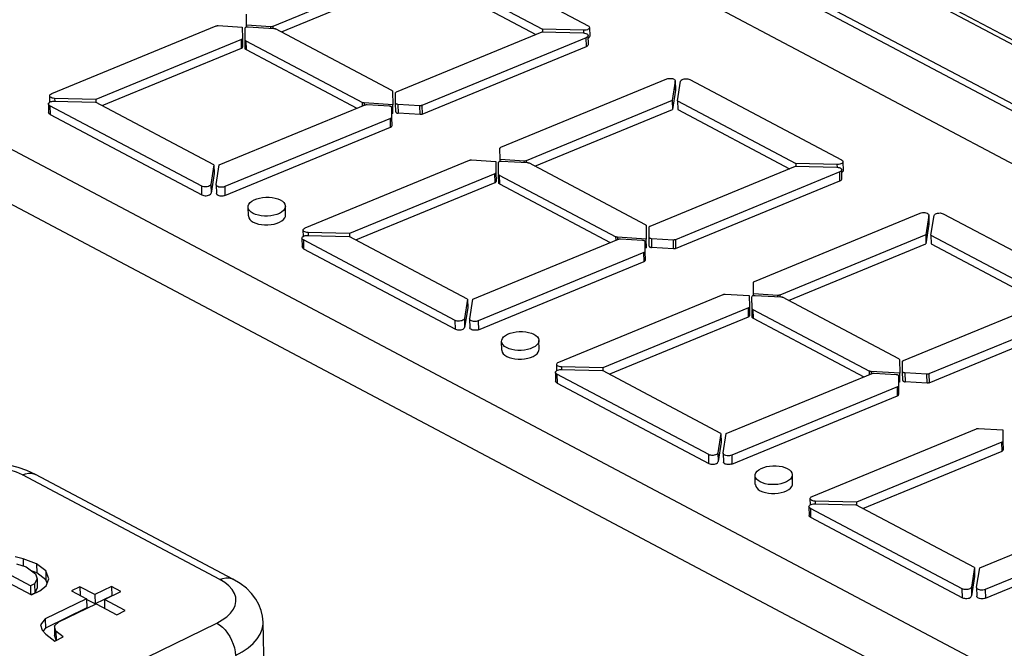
# Model space of a CAD drawing. Header units: millimetres. Extents: x -844 to -217, y -125 to 557.
# Tile 164 of 178: x -347 to -329, y 509 to 521. Entities that reach past the tile are written whole.
import ezdxf

# ---------------------------------------------------------------- set-up
doc = ezdxf.new("R2010")
doc.units = ezdxf.units.MM
doc.header["$LTSCALE"] = 23.1
doc.layers.add('R912005577_AM_0', color=7, linetype='CONTINUOUS')

msp = doc.modelspace()

# ---------------------------------------------------------------- linework, layer by layer
at = {"layer": 'R912005577_AM_0', "color": 7}
for p, q in [((-313.036, 512.247), (-338.557, 525.758)), ((-313.034, 512.161), (-338.555, 525.671)), ((-314.133, 511.625), (-339.654, 525.135)), ((-314.13, 511.495), (-339.651, 525.006)), ((-314.938, 510.928), (-340.323, 524.366)), ((-339.506, 522.309), (-336.653, 520.798)), ((-339.837, 521.911), (-342.578, 520.783)), ((-339.737, 521.909), (-337.511, 520.731)), ((-342.417, 520.682), (-339.833, 521.746)), ((-339.733, 521.744), (-337.634, 520.632)), ((-343.071, 520.805), (-343.073, 521.016)), ((-346.732, 519.522), (-343.644, 520.794)), ((-343.607, 520.799), (-343.151, 520.772)), ((-343.151, 520.772), (-343.149, 520.56)), ((-343.099, 520.531), (-343.1, 520.751)), ((-343.071, 520.777), (-343.071, 520.805)), ((-342.615, 520.777), (-343.071, 520.805)), ((-343.071, 520.775), (-343.058, 520.777)), ((-343.058, 520.777), (-343.043, 520.777)), ((-343.043, 520.777), (-342.557, 520.748)), ((-342.615, 520.751), (-342.616, 520.777)), ((-342.608, 520.777), (-342.615, 520.777)), ((-342.578, 520.783), (-342.577, 520.747)), ((-342.537, 520.744), (-342.532, 520.742)), ((-342.532, 520.742), (-342.528, 520.741)), ((-340.34, 519.582), (-342.528, 520.741)), ((-337.511, 520.731), (-337.51, 520.68)), ((-336.736, 520.712), (-337.511, 520.731)), ((-336.733, 520.661), (-336.734, 520.712)), ((-336.626, 520.765), (-336.623, 520.599)), ((-343.168, 520.54), (-345.902, 519.414)), ((-343.165, 520.374), (-343.168, 520.54)), ((-343.149, 520.56), (-343.145, 520.395)), ((-343.095, 520.365), (-343.099, 520.514)), ((-343.086, 520.514), (-343.082, 520.348)), ((-343.086, 520.514), (-340.893, 519.353)), ((-340.253, 519.554), (-337.519, 520.68)), ((-336.689, 520.571), (-339.777, 519.3)), ((-337.519, 520.68), (-336.742, 520.661)), ((-336.685, 520.406), (-336.689, 520.571)), ((-336.647, 520.447), (-336.65, 520.613)), ((-345.783, 519.296), (-343.165, 520.374)), ((-343.082, 520.348), (-341, 519.246)), ((-339.773, 519.135), (-336.685, 520.406)), ((-350.274, 519.949), (-324.753, 506.439)), ((-338.29, 518.515), (-335.176, 519.797)), ((-334.742, 519.787), (-331.889, 518.276)), ((-335.015, 519.756), (-335.073, 519.39)), ((-335.011, 519.59), (-335.069, 519.224)), ((-335.015, 519.76), (-335.015, 519.756)), ((-335.011, 519.59), (-335.015, 519.756)), ((-335.014, 519.76), (-335.011, 519.595)), ((-335.011, 519.595), (-335.011, 519.59)), ((-334.973, 519.387), (-334.915, 519.753)), ((-351.375, 519.499), (-325.854, 505.989)), ((-346.768, 519.364), (-346.77, 519.481)), ((-346.678, 519.433), (-346.677, 519.382)), ((-345.902, 519.414), (-346.678, 519.433)), ((-345.902, 519.414), (-345.901, 519.363)), ((-340.327, 519.565), (-340.325, 519.313)), ((-340.271, 519.344), (-340.272, 519.534)), ((-346.794, 519.329), (-346.791, 519.163)), ((-346.768, 519.295), (-346.764, 519.13)), ((-343.915, 517.785), (-346.768, 519.295)), ((-346.685, 519.382), (-345.91, 519.363)), ((-343.684, 518.185), (-345.91, 519.363)), ((-343.584, 518.182), (-340.843, 519.311)), ((-340.891, 519.291), (-340.893, 519.353)), ((-340.889, 519.351), (-340.893, 519.353)), ((-340.884, 519.35), (-340.889, 519.351)), ((-340.864, 519.346), (-340.863, 519.303)), ((-340.325, 519.313), (-340.864, 519.346)), ((-340.826, 519.316), (-340.819, 519.316)), ((-340.819, 519.316), (-340.813, 519.317)), ((-340.813, 519.317), (-340.806, 519.317)), ((-340.806, 519.317), (-340.392, 519.292)), ((-340.351, 519.274), (-340.349, 519.267)), ((-340.349, 519.267), (-340.348, 519.077)), ((-340.321, 519.148), (-340.325, 519.313)), ((-340.267, 519.178), (-340.271, 519.344)), ((-340.228, 519.319), (-340.224, 519.154)), ((-339.814, 519.294), (-340.228, 519.319)), ((-339.811, 519.129), (-339.815, 519.294)), ((-339.777, 519.3), (-339.773, 519.135)), ((-335.073, 519.39), (-337.814, 518.261)), ((-337.653, 518.16), (-335.069, 519.224)), ((-335.073, 519.39), (-335.069, 519.224)), ((-334.973, 519.387), (-334.969, 519.222)), ((-334.973, 519.387), (-332.747, 518.209)), ((-334.969, 519.222), (-332.87, 518.11)), ((-346.764, 519.13), (-343.911, 517.62)), ((-340.367, 519.057), (-343.481, 517.775)), ((-340.364, 518.891), (-340.367, 519.057)), ((-340.348, 519.077), (-340.344, 518.912)), ((-340.321, 519.148), (-340.347, 519.149)), ((-339.811, 519.129), (-340.224, 519.154)), ((-343.477, 517.609), (-340.364, 518.891)), ((-338.307, 518.283), (-338.309, 518.495)), ((-343.684, 518.185), (-343.742, 517.818)), ((-343.684, 518.185), (-343.68, 518.019)), ((-343.642, 517.816), (-343.584, 518.182)), ((-341.968, 517), (-338.88, 518.272)), ((-338.843, 518.278), (-338.387, 518.25)), ((-338.387, 518.25), (-338.385, 518.038)), ((-338.335, 518.009), (-338.336, 518.229)), ((-338.308, 518.253), (-338.294, 518.255)), ((-338.307, 518.255), (-338.307, 518.283)), ((-337.851, 518.255), (-338.307, 518.283)), ((-338.294, 518.255), (-338.28, 518.255)), ((-338.28, 518.255), (-337.793, 518.226)), ((-337.851, 518.229), (-337.852, 518.255)), ((-337.844, 518.255), (-337.851, 518.255)), ((-337.814, 518.261), (-337.813, 518.226)), ((-337.773, 518.222), (-337.768, 518.221)), ((-337.768, 518.221), (-337.764, 518.219)), ((-335.576, 517.06), (-337.764, 518.219)), ((-335.489, 517.032), (-332.755, 518.158)), ((-332.755, 518.158), (-331.979, 518.139)), ((-332.747, 518.209), (-332.746, 518.158)), ((-331.972, 518.19), (-332.747, 518.209)), ((-331.969, 518.139), (-331.971, 518.19)), ((-331.863, 518.243), (-331.859, 518.077)), ((-343.68, 518.019), (-343.738, 517.653)), ((-338.404, 518.018), (-341.138, 516.892)), ((-338.401, 517.852), (-338.404, 518.018)), ((-338.385, 518.038), (-338.381, 517.873)), ((-338.331, 517.844), (-338.335, 517.992)), ((-338.322, 517.992), (-338.318, 517.827)), ((-338.322, 517.992), (-336.129, 516.831)), ((-331.925, 518.05), (-335.013, 516.778)), ((-331.921, 517.884), (-331.925, 518.05)), ((-331.883, 517.925), (-331.887, 518.091)), ((-343.911, 517.62), (-343.915, 517.785)), ((-343.742, 517.818), (-343.738, 517.653)), ((-343.643, 517.811), (-343.639, 517.646)), ((-343.642, 517.811), (-343.642, 517.816)), ((-343.481, 517.775), (-343.477, 517.609)), ((-341.019, 516.774), (-338.401, 517.852)), ((-338.318, 517.827), (-336.236, 516.724)), ((-335.009, 516.613), (-331.921, 517.884)), ((-343.038, 517.225), (-343.042, 517.391)), ((-342.339, 517.241), (-342.342, 517.407)), ((-333.526, 515.993), (-330.412, 517.275)), ((-330.251, 517.234), (-330.309, 516.868)), ((-330.251, 517.238), (-330.251, 517.234)), ((-330.251, 517.238), (-330.247, 517.073)), ((-330.247, 517.068), (-330.251, 517.234)), ((-330.209, 516.865), (-330.151, 517.231)), ((-329.978, 517.265), (-327.125, 515.754)), ((-335.563, 517.043), (-335.561, 516.791)), ((-335.507, 516.822), (-335.508, 517.012)), ((-330.247, 517.068), (-330.305, 516.702)), ((-330.247, 517.073), (-330.247, 517.068)), ((-342.004, 516.842), (-342.007, 516.959)), ((-341.921, 516.86), (-341.146, 516.841)), ((-341.915, 516.911), (-341.913, 516.86)), ((-341.138, 516.892), (-341.915, 516.911)), ((-338.92, 515.663), (-341.146, 516.841)), ((-341.138, 516.892), (-341.137, 516.841)), ((-336.128, 516.769), (-336.129, 516.831)), ((-336.125, 516.829), (-336.129, 516.831)), ((-336.121, 516.828), (-336.125, 516.829)), ((-336.1, 516.824), (-336.099, 516.781)), ((-335.561, 516.791), (-336.1, 516.824)), ((-335.503, 516.656), (-335.507, 516.822)), ((-330.309, 516.868), (-333.05, 515.739)), ((-330.309, 516.868), (-330.305, 516.702)), ((-330.209, 516.865), (-330.205, 516.7)), ((-330.209, 516.865), (-327.983, 515.687)), ((-342.031, 516.807), (-342.027, 516.642)), ((-342.004, 516.773), (-342, 516.608)), ((-339.151, 515.263), (-342.004, 516.773)), ((-338.82, 515.66), (-336.079, 516.789)), ((-336.062, 516.794), (-336.056, 516.795)), ((-336.056, 516.795), (-336.049, 516.795)), ((-336.049, 516.795), (-336.042, 516.795)), ((-336.042, 516.795), (-335.628, 516.77)), ((-335.587, 516.752), (-335.586, 516.746)), ((-335.586, 516.746), (-335.584, 516.555)), ((-335.557, 516.626), (-335.583, 516.628)), ((-335.557, 516.626), (-335.561, 516.791)), ((-335.464, 516.797), (-335.46, 516.632)), ((-335.05, 516.772), (-335.464, 516.797)), ((-335.047, 516.607), (-335.46, 516.632)), ((-335.047, 516.607), (-335.051, 516.772)), ((-335.013, 516.778), (-335.009, 516.613)), ((-332.889, 515.638), (-330.305, 516.702)), ((-330.205, 516.7), (-328.106, 515.589)), ((-342, 516.608), (-339.147, 515.098)), ((-335.604, 516.535), (-338.717, 515.253)), ((-335.6, 516.369), (-335.604, 516.535)), ((-335.584, 516.555), (-335.581, 516.39)), ((-338.714, 515.087), (-335.6, 516.369)), ((-333.544, 515.761), (-333.545, 515.973)), ((-337.204, 514.478), (-334.116, 515.75)), ((-334.079, 515.756), (-333.623, 515.728)), ((-333.623, 515.728), (-333.621, 515.516)), ((-333.571, 515.487), (-333.573, 515.707)), ((-333.543, 515.733), (-333.544, 515.761)), ((-333.087, 515.733), (-333.544, 515.761)), ((-333.544, 515.731), (-333.531, 515.733)), ((-333.531, 515.733), (-333.516, 515.733)), ((-333.516, 515.733), (-333.029, 515.704)), ((-333.088, 515.708), (-333.088, 515.733)), ((-333.08, 515.733), (-333.087, 515.733)), ((-333.05, 515.739), (-333.049, 515.704)), ((-338.92, 515.663), (-338.978, 515.297)), ((-338.92, 515.663), (-338.916, 515.497)), ((-338.878, 515.294), (-338.82, 515.66)), ((-333.621, 515.516), (-333.618, 515.351)), ((-333.009, 515.7), (-333.004, 515.699)), ((-333.004, 515.699), (-333, 515.697)), ((-330.812, 514.538), (-333, 515.697)), ((-330.725, 514.51), (-327.991, 515.636)), ((-327.161, 515.528), (-330.249, 514.256)), ((-338.916, 515.497), (-338.974, 515.131)), ((-333.641, 515.496), (-336.374, 514.37)), ((-336.255, 514.252), (-333.637, 515.33)), ((-333.637, 515.33), (-333.641, 515.496)), ((-333.567, 515.322), (-333.571, 515.47)), ((-333.558, 515.47), (-333.554, 515.305)), ((-333.558, 515.47), (-331.365, 514.309)), ((-330.245, 514.091), (-327.158, 515.362)), ((-339.147, 515.098), (-339.151, 515.263)), ((-338.978, 515.297), (-338.974, 515.131)), ((-338.879, 515.289), (-338.878, 515.294)), ((-338.879, 515.289), (-338.875, 515.124)), ((-338.717, 515.253), (-338.714, 515.087)), ((-333.554, 515.305), (-331.472, 514.203)), ((-338.274, 514.703), (-338.278, 514.869)), ((-337.575, 514.719), (-337.578, 514.885)), ((-337.24, 514.32), (-337.243, 514.437)), ((-330.799, 514.521), (-330.797, 514.269)), ((-330.743, 514.3), (-330.744, 514.49)), ((-337.267, 514.285), (-337.263, 514.12)), ((-337.24, 514.252), (-337.236, 514.086)), ((-334.387, 512.741), (-337.24, 514.252)), ((-337.157, 514.338), (-336.382, 514.319)), ((-337.151, 514.389), (-337.15, 514.338)), ((-336.374, 514.37), (-337.151, 514.389)), ((-334.156, 513.141), (-336.382, 514.319)), ((-336.374, 514.37), (-336.373, 514.32)), ((-334.057, 513.138), (-331.315, 514.267)), ((-331.364, 514.247), (-331.365, 514.309)), ((-331.361, 514.307), (-331.365, 514.309)), ((-331.357, 514.306), (-331.361, 514.307)), ((-331.336, 514.302), (-331.335, 514.259)), ((-330.797, 514.269), (-331.336, 514.302)), ((-331.298, 514.272), (-331.292, 514.273)), ((-331.292, 514.273), (-331.285, 514.273)), ((-331.285, 514.273), (-331.278, 514.273)), ((-331.278, 514.273), (-330.864, 514.248)), ((-330.823, 514.23), (-330.822, 514.224)), ((-330.822, 514.224), (-330.82, 514.033)), ((-330.793, 514.104), (-330.797, 514.269)), ((-330.739, 514.134), (-330.743, 514.3)), ((-330.7, 514.275), (-330.697, 514.11)), ((-330.286, 514.25), (-330.7, 514.275)), ((-330.283, 514.085), (-330.287, 514.25)), ((-330.249, 514.256), (-330.245, 514.091)), ((-337.236, 514.086), (-334.383, 512.576)), ((-330.793, 514.104), (-330.819, 514.106)), ((-330.283, 514.085), (-330.697, 514.11)), ((-330.84, 514.013), (-333.953, 512.731)), ((-330.836, 513.848), (-330.84, 514.013)), ((-330.82, 514.033), (-330.817, 513.868)), ((-333.95, 512.565), (-330.836, 513.848)), ((-334.156, 513.141), (-334.214, 512.775)), ((-334.156, 513.141), (-334.152, 512.975)), ((-334.114, 512.772), (-334.057, 513.138)), ((-332.44, 511.957), (-329.353, 513.228)), ((-329.316, 513.234), (-328.859, 513.206)), ((-328.859, 513.206), (-328.857, 512.994)), ((-334.152, 512.975), (-334.21, 512.609)), ((-328.877, 512.974), (-331.611, 511.848)), ((-328.873, 512.808), (-328.877, 512.974)), ((-328.857, 512.994), (-328.854, 512.829)), ((-334.383, 512.576), (-334.387, 512.741)), ((-334.214, 512.775), (-334.21, 512.609)), ((-334.115, 512.768), (-334.114, 512.772)), ((-334.115, 512.768), (-334.111, 512.602)), ((-331.492, 511.73), (-328.873, 512.808)), ((-333.953, 512.731), (-333.95, 512.565)), ((-347.041, 512.37), (-347.198, 512.443)), ((-343.329, 510.405), (-347.041, 512.37)), ((-343.573, 510.394), (-347.285, 512.359)), ((-333.511, 512.182), (-333.514, 512.347)), ((-332.926, 512.229), (-332.976, 512.209)), ((-332.811, 512.197), (-332.814, 512.363)), ((-332.476, 511.798), (-332.479, 511.915)), ((-332.393, 511.816), (-331.619, 511.797)), ((-332.387, 511.867), (-332.386, 511.816)), ((-331.611, 511.848), (-332.387, 511.867)), ((-331.611, 511.848), (-331.609, 511.798)), ((-332.503, 511.763), (-332.499, 511.598)), ((-332.476, 511.73), (-332.472, 511.564)), ((-329.623, 510.219), (-332.476, 511.73)), ((-329.392, 510.619), (-331.619, 511.797)), ((-329.293, 510.616), (-326.552, 511.745)), ((-332.472, 511.564), (-329.619, 510.054)), ((-326.076, 511.491), (-329.19, 510.209)), ((-329.186, 510.043), (-326.072, 511.326)), ((-347.272, 510.786), (-347.417, 510.823)), ((-347.272, 510.786), (-347.269, 510.653)), ((-347.02, 510.693), (-347.272, 510.786)), ((-348.069, 510.613), (-347.112, 510.107)), ((-347.133, 510.277), (-347.878, 510.671)), ((-347.392, 510.691), (-347.211, 510.635)), ((-347.211, 510.635), (-347.038, 510.504)), ((-347.016, 510.52), (-347.102, 510.552)), ((-347.02, 510.693), (-347.016, 510.52)), ((-346.846, 510.561), (-347.02, 510.693)), ((-346.843, 510.389), (-347.016, 510.52)), ((-346.846, 510.561), (-346.843, 510.389)), ((-346.786, 510.41), (-346.846, 510.561)), ((-329.392, 510.619), (-329.45, 510.253)), ((-329.392, 510.619), (-329.389, 510.453)), ((-329.351, 510.25), (-329.293, 510.616)), ((-347.009, 510.409), (-347.055, 510.315)), ((-347.038, 510.504), (-347.009, 510.409)), ((-347.009, 510.409), (-347.005, 510.237)), ((-346.818, 510.326), (-346.843, 510.389)), ((-346.836, 510.278), (-346.786, 510.41)), ((-329.389, 510.453), (-329.447, 510.087)), ((-347.055, 510.315), (-347.133, 510.277)), ((-347.133, 510.277), (-347.13, 510.116)), ((-347.112, 510.107), (-346.956, 510.183)), ((-347.055, 510.315), (-347.051, 510.142)), ((-347.005, 510.237), (-347.051, 510.142)), ((-346.956, 510.183), (-346.836, 510.278)), ((-346.205, 510.261), (-346.361, 510.185)), ((-346.361, 510.185), (-346.077, 510.035)), ((-346.205, 510.261), (-346.201, 510.101)), ((-345.921, 510.111), (-346.205, 510.261)), ((-345.61, 510.263), (-345.921, 510.111)), ((-345.744, 510.017), (-345.432, 510.169)), ((-345.61, 510.263), (-345.606, 510.091)), ((-345.432, 510.169), (-345.61, 510.263)), ((-329.619, 510.054), (-329.623, 510.219)), ((-329.45, 510.253), (-329.447, 510.087)), ((-329.351, 510.246), (-329.351, 510.25)), ((-329.351, 510.246), (-329.347, 510.08)), ((-329.19, 510.209), (-329.186, 510.043)), ((-347.051, 510.142), (-347.114, 510.112)), ((-346.077, 510.035), (-346.856, 509.654)), ((-346.077, 510.035), (-346.073, 509.863)), ((-345.917, 509.939), (-346.077, 510.023)), ((-345.921, 510.111), (-345.917, 509.939)), ((-345.606, 510.091), (-345.917, 509.939)), ((-345.744, 510.017), (-345.741, 509.857)), ((-345.354, 509.811), (-345.744, 510.017)), ((-345.6, 510.088), (-345.606, 510.091)), ((-346.073, 509.863), (-346.853, 509.482)), ((-346.601, 509.599), (-345.9, 509.941)), ((-345.9, 509.941), (-345.51, 509.735)), ((-345.51, 509.735), (-345.354, 509.811)), ((-346.856, 509.654), (-346.941, 509.541)), ((-346.856, 509.654), (-346.853, 509.482)), ((-346.683, 509.523), (-346.601, 509.599)), ((-346.941, 509.541), (-346.913, 509.446)), ((-346.913, 509.446), (-346.846, 509.371)), ((-346.853, 509.482), (-346.891, 509.43)), ((-346.683, 509.523), (-346.679, 509.35)), ((-346.654, 509.428), (-346.683, 509.523)), ((-346.654, 509.428), (-346.65, 509.256)), ((-346.516, 509.316), (-346.654, 509.428)), ((-345.629, 508.603), (-343.632, 509.578)), ((-342.716, 507.67), (-342.759, 509.594)), ((-346.846, 509.371), (-346.672, 509.239)), ((-346.65, 509.256), (-346.679, 509.35)), ((-346.672, 509.239), (-346.516, 509.316)), ((-346.646, 509.252), (-346.65, 509.256))]:
    msp.add_line(p, q, dxfattribs=at)
for points in [[(-343.644, 520.794), (-343.639, 520.796), (-343.633, 520.797), (-343.627, 520.798), (-343.62, 520.799), (-343.614, 520.8), (-343.607, 520.799)], [(-343.1, 520.751), (-343.098, 520.759), (-343.092, 520.765), (-343.083, 520.77), (-343.071, 520.775)], [(-342.595, 520.778), (-342.601, 520.777), (-342.608, 520.777)], [(-342.578, 520.783), (-342.583, 520.781), (-342.589, 520.779), (-342.595, 520.778)], [(-342.557, 520.748), (-342.552, 520.747), (-342.546, 520.747), (-342.541, 520.745), (-342.537, 520.744)], [(-336.627, 520.765), (-336.629, 520.753), (-336.637, 520.742), (-336.65, 520.731), (-336.667, 520.723), (-336.688, 520.716), (-336.711, 520.713), (-336.736, 520.712)], [(-336.653, 520.798), (-336.639, 520.788), (-336.63, 520.777), (-336.627, 520.765)], [(-343.149, 520.56), (-343.15, 520.556), (-343.151, 520.552), (-343.154, 520.549), (-343.158, 520.545), (-343.163, 520.542), (-343.168, 520.54)], [(-343.086, 520.514), (-343.089, 520.516), (-343.093, 520.519), (-343.095, 520.522), (-343.097, 520.525), (-343.098, 520.528), (-343.099, 520.531)], [(-336.742, 520.661), (-336.718, 520.659), (-336.697, 520.654), (-336.679, 520.647), (-336.664, 520.637), (-336.655, 520.627), (-336.651, 520.615), (-336.651, 520.613)], [(-336.651, 520.613), (-336.652, 520.603), (-336.659, 520.591), (-336.672, 520.581), (-336.689, 520.571)], [(-336.633, 520.577), (-336.646, 520.566), (-336.649, 520.564)], [(-336.623, 520.599), (-336.625, 520.588), (-336.633, 520.577)], [(-343.165, 520.374), (-343.159, 520.377), (-343.154, 520.38), (-343.15, 520.383), (-343.148, 520.387), (-343.146, 520.391), (-343.145, 520.395)], [(-343.082, 520.348), (-343.086, 520.351), (-343.089, 520.353), (-343.092, 520.356), (-343.094, 520.359), (-343.095, 520.362), (-343.095, 520.365)], [(-336.685, 520.406), (-336.668, 520.415), (-336.656, 520.425), (-336.649, 520.437), (-336.647, 520.447)], [(-335.176, 519.797), (-335.155, 519.804), (-335.134, 519.808), (-335.111, 519.809), (-335.088, 519.808), (-335.067, 519.804), (-335.048, 519.797), (-335.033, 519.789), (-335.022, 519.779), (-335.016, 519.768), (-335.015, 519.76)], [(-334.915, 519.753), (-334.91, 519.765), (-334.901, 519.776), (-334.887, 519.785), (-334.869, 519.793), (-334.848, 519.798), (-334.826, 519.801), (-334.803, 519.801), (-334.781, 519.799), (-334.761, 519.794), (-334.742, 519.787)], [(-346.77, 519.481), (-346.769, 519.491), (-346.761, 519.503), (-346.749, 519.513), (-346.732, 519.522)], [(-346.678, 519.433), (-346.703, 519.435), (-346.724, 519.439), (-346.742, 519.447), (-346.757, 519.456), (-346.766, 519.467), (-346.77, 519.479), (-346.77, 519.481)], [(-340.34, 519.582), (-340.336, 519.58), (-340.333, 519.577), (-340.33, 519.574), (-340.328, 519.571), (-340.327, 519.568), (-340.327, 519.565)], [(-340.272, 519.534), (-340.271, 519.538), (-340.27, 519.541), (-340.267, 519.545), (-340.263, 519.548), (-340.258, 519.551), (-340.253, 519.554)], [(-346.794, 519.329), (-346.792, 519.341), (-346.784, 519.352), (-346.771, 519.363)], [(-346.768, 519.295), (-346.782, 519.306), (-346.791, 519.316), (-346.794, 519.329)], [(-346.771, 519.363), (-346.753, 519.371), (-346.733, 519.377), (-346.71, 519.381), (-346.685, 519.382)], [(-340.864, 519.346), (-340.869, 519.346), (-340.875, 519.347), (-340.88, 519.348), (-340.884, 519.35)], [(-340.843, 519.311), (-340.838, 519.313), (-340.832, 519.314), (-340.826, 519.316)], [(-340.392, 519.292), (-340.38, 519.29), (-340.37, 519.288), (-340.362, 519.284), (-340.355, 519.279), (-340.351, 519.274)], [(-340.228, 519.319), (-340.24, 519.321), (-340.25, 519.323), (-340.258, 519.327), (-340.265, 519.332), (-340.269, 519.337), (-340.271, 519.344)], [(-339.777, 519.3), (-339.782, 519.298), (-339.788, 519.296), (-339.794, 519.295), (-339.801, 519.295), (-339.807, 519.294), (-339.814, 519.294)], [(-346.764, 519.13), (-346.778, 519.14), (-346.787, 519.151), (-346.791, 519.163)], [(-340.348, 519.077), (-340.349, 519.073), (-340.35, 519.07), (-340.353, 519.066), (-340.357, 519.063), (-340.362, 519.059), (-340.367, 519.057)], [(-340.267, 519.178), (-340.265, 519.172), (-340.261, 519.167), (-340.255, 519.162), (-340.246, 519.158), (-340.236, 519.155), (-340.224, 519.154)], [(-339.773, 519.135), (-339.779, 519.133), (-339.785, 519.131), (-339.791, 519.13), (-339.798, 519.129), (-339.804, 519.129), (-339.811, 519.129)], [(-340.364, 518.891), (-340.358, 518.894), (-340.353, 518.897), (-340.349, 518.901), (-340.347, 518.904), (-340.345, 518.908), (-340.344, 518.912)], [(-338.309, 518.495), (-338.308, 518.498), (-338.307, 518.502), (-338.304, 518.506), (-338.3, 518.509), (-338.295, 518.512), (-338.29, 518.515)], [(-338.88, 518.272), (-338.875, 518.274), (-338.869, 518.275), (-338.863, 518.276), (-338.856, 518.277), (-338.85, 518.278), (-338.843, 518.278)], [(-338.336, 518.229), (-338.334, 518.237), (-338.329, 518.243), (-338.319, 518.249), (-338.308, 518.253)], [(-337.831, 518.256), (-337.838, 518.255), (-337.844, 518.255)], [(-337.814, 518.261), (-337.819, 518.259), (-337.825, 518.257), (-337.831, 518.256)], [(-337.793, 518.226), (-337.788, 518.225), (-337.783, 518.225), (-337.777, 518.224), (-337.773, 518.222)], [(-331.979, 518.139), (-331.954, 518.137), (-331.933, 518.132), (-331.915, 518.125), (-331.9, 518.116), (-331.891, 518.105), (-331.887, 518.093), (-331.887, 518.091)], [(-331.863, 518.243), (-331.865, 518.231), (-331.873, 518.22), (-331.886, 518.209), (-331.904, 518.201), (-331.925, 518.194), (-331.947, 518.191), (-331.972, 518.19)], [(-331.889, 518.276), (-331.875, 518.266), (-331.866, 518.255), (-331.863, 518.243)], [(-338.385, 518.038), (-338.386, 518.034), (-338.387, 518.03), (-338.39, 518.027), (-338.394, 518.023), (-338.399, 518.02), (-338.404, 518.018)], [(-338.322, 517.992), (-338.326, 517.994), (-338.329, 517.997), (-338.332, 518), (-338.333, 518.003), (-338.335, 518.006), (-338.335, 518.009)], [(-331.887, 518.091), (-331.888, 518.081), (-331.896, 518.069), (-331.908, 518.059), (-331.925, 518.05)], [(-331.921, 517.884), (-331.904, 517.893), (-331.892, 517.903), (-331.885, 517.915), (-331.883, 517.925)], [(-331.869, 518.055), (-331.882, 518.044), (-331.886, 518.042)], [(-331.859, 518.077), (-331.861, 518.066), (-331.869, 518.055)], [(-343.742, 517.818), (-343.747, 517.807), (-343.756, 517.796), (-343.77, 517.787), (-343.788, 517.779), (-343.809, 517.774), (-343.831, 517.771), (-343.854, 517.77), (-343.876, 517.773), (-343.897, 517.778), (-343.915, 517.785)], [(-343.481, 517.775), (-343.502, 517.768), (-343.523, 517.764), (-343.546, 517.763), (-343.569, 517.764), (-343.59, 517.768), (-343.609, 517.775), (-343.624, 517.783), (-343.635, 517.793), (-343.641, 517.804), (-343.642, 517.811)], [(-338.401, 517.852), (-338.395, 517.855), (-338.39, 517.858), (-338.387, 517.861), (-338.384, 517.865), (-338.382, 517.869), (-338.381, 517.873)], [(-338.318, 517.827), (-338.322, 517.829), (-338.325, 517.832), (-338.328, 517.834), (-338.33, 517.837), (-338.331, 517.84), (-338.331, 517.844)], [(-343.911, 517.62), (-343.893, 517.612), (-343.873, 517.607), (-343.851, 517.605), (-343.828, 517.605), (-343.805, 517.608), (-343.784, 517.613), (-343.766, 517.621), (-343.752, 517.631), (-343.743, 517.641), (-343.738, 517.653)], [(-343.477, 517.609), (-343.498, 517.603), (-343.519, 517.599), (-343.542, 517.598), (-343.565, 517.599), (-343.586, 517.603), (-343.605, 517.609), (-343.621, 517.618), (-343.632, 517.628), (-343.638, 517.639), (-343.639, 517.646)], [(-342.93, 517.525), (-342.881, 517.545), (-342.828, 517.56), (-342.77, 517.571), (-342.709, 517.576), (-342.649, 517.576), (-342.59, 517.57), (-342.534, 517.56), (-342.482, 517.544), (-342.437, 517.524), (-342.399, 517.501), (-342.371, 517.474), (-342.351, 517.445), (-342.343, 517.415), (-342.342, 517.407)], [(-343.042, 517.391), (-343.04, 517.414), (-343.027, 517.444), (-343.004, 517.474), (-342.972, 517.5), (-342.93, 517.525)], [(-342.454, 517.273), (-342.503, 517.252), (-342.557, 517.237), (-342.615, 517.227), (-342.675, 517.222), (-342.735, 517.222), (-342.794, 517.227), (-342.85, 517.238), (-342.902, 517.253), (-342.947, 517.273), (-342.985, 517.297), (-343.014, 517.324), (-343.033, 517.353), (-343.041, 517.383), (-343.042, 517.391)], [(-342.342, 517.407), (-342.345, 517.384), (-342.357, 517.353), (-342.38, 517.324), (-342.412, 517.297), (-342.454, 517.273)], [(-343.038, 517.225), (-343.038, 517.218), (-343.03, 517.188), (-343.011, 517.159), (-342.982, 517.132), (-342.945, 517.108), (-342.9, 517.088), (-342.848, 517.073), (-342.791, 517.062), (-342.732, 517.056), (-342.671, 517.056), (-342.61, 517.062), (-342.552, 517.072), (-342.499, 517.087), (-342.45, 517.107)], [(-342.45, 517.107), (-342.409, 517.131), (-342.377, 517.158), (-342.354, 517.187), (-342.341, 517.217), (-342.339, 517.241)], [(-330.412, 517.275), (-330.391, 517.282), (-330.37, 517.286), (-330.347, 517.287), (-330.324, 517.286), (-330.303, 517.282), (-330.284, 517.275), (-330.269, 517.267), (-330.258, 517.257), (-330.252, 517.246), (-330.251, 517.238)], [(-330.151, 517.231), (-330.146, 517.243), (-330.137, 517.254), (-330.123, 517.263), (-330.105, 517.271), (-330.084, 517.276), (-330.062, 517.279), (-330.039, 517.28), (-330.017, 517.277), (-329.997, 517.272), (-329.978, 517.265)], [(-342.007, 516.959), (-342.005, 516.969), (-341.998, 516.981), (-341.985, 516.991), (-341.968, 517)], [(-335.576, 517.06), (-335.572, 517.058), (-335.569, 517.055), (-335.566, 517.052), (-335.564, 517.05), (-335.563, 517.046), (-335.563, 517.043)], [(-335.508, 517.012), (-335.507, 517.016), (-335.506, 517.019), (-335.503, 517.023), (-335.499, 517.026), (-335.494, 517.03), (-335.489, 517.032)], [(-342.03, 516.807), (-342.028, 516.819), (-342.02, 516.83), (-342.007, 516.841)], [(-341.915, 516.911), (-341.939, 516.913), (-341.96, 516.918), (-341.978, 516.925), (-341.993, 516.934), (-342.002, 516.945), (-342.006, 516.957), (-342.007, 516.959)], [(-342.007, 516.841), (-341.99, 516.849), (-341.969, 516.856), (-341.946, 516.859), (-341.921, 516.86)], [(-336.1, 516.824), (-336.105, 516.824), (-336.111, 516.825), (-336.116, 516.826), (-336.121, 516.828)], [(-335.464, 516.797), (-335.476, 516.799), (-335.486, 516.801), (-335.494, 516.805), (-335.501, 516.81), (-335.505, 516.815), (-335.507, 516.822)], [(-342.004, 516.773), (-342.018, 516.784), (-342.027, 516.794), (-342.03, 516.807)], [(-342, 516.608), (-342.014, 516.618), (-342.023, 516.629), (-342.027, 516.642)], [(-336.079, 516.789), (-336.074, 516.791), (-336.068, 516.793), (-336.062, 516.794)], [(-335.628, 516.77), (-335.616, 516.768), (-335.606, 516.766), (-335.598, 516.762), (-335.591, 516.757), (-335.587, 516.752)], [(-335.503, 516.656), (-335.501, 516.65), (-335.497, 516.645), (-335.491, 516.64), (-335.482, 516.636), (-335.472, 516.633), (-335.46, 516.632)], [(-335.013, 516.778), (-335.018, 516.776), (-335.024, 516.775), (-335.03, 516.773), (-335.037, 516.773), (-335.043, 516.772), (-335.05, 516.772)], [(-335.584, 516.555), (-335.585, 516.551), (-335.587, 516.548), (-335.589, 516.544), (-335.593, 516.541), (-335.598, 516.538), (-335.604, 516.535)], [(-335.009, 516.613), (-335.015, 516.611), (-335.021, 516.609), (-335.027, 516.608), (-335.034, 516.607), (-335.041, 516.607), (-335.047, 516.607)], [(-335.6, 516.369), (-335.594, 516.372), (-335.589, 516.375), (-335.586, 516.379), (-335.583, 516.382), (-335.581, 516.386), (-335.581, 516.39)], [(-333.545, 515.973), (-333.544, 515.977), (-333.543, 515.98), (-333.54, 515.984), (-333.536, 515.987), (-333.531, 515.99), (-333.526, 515.993)], [(-334.116, 515.75), (-334.111, 515.752), (-334.105, 515.753), (-334.099, 515.755), (-334.093, 515.755), (-334.086, 515.756), (-334.079, 515.756)], [(-333.573, 515.707), (-333.57, 515.715), (-333.565, 515.721), (-333.555, 515.727), (-333.544, 515.731)], [(-333.067, 515.734), (-333.074, 515.733), (-333.08, 515.733)], [(-333.05, 515.739), (-333.055, 515.737), (-333.061, 515.735), (-333.067, 515.734)], [(-333.029, 515.704), (-333.024, 515.704), (-333.019, 515.703), (-333.014, 515.702), (-333.009, 515.7)], [(-333.621, 515.516), (-333.622, 515.512), (-333.624, 515.508), (-333.626, 515.505), (-333.63, 515.501), (-333.635, 515.498), (-333.641, 515.496)], [(-333.637, 515.33), (-333.631, 515.333), (-333.626, 515.336), (-333.623, 515.339), (-333.62, 515.343), (-333.618, 515.347), (-333.618, 515.351)], [(-333.558, 515.47), (-333.562, 515.472), (-333.565, 515.475), (-333.568, 515.478), (-333.57, 515.481), (-333.571, 515.484), (-333.571, 515.487)], [(-338.978, 515.297), (-338.983, 515.285), (-338.992, 515.274), (-339.006, 515.265), (-339.024, 515.257), (-339.045, 515.252), (-339.067, 515.249), (-339.09, 515.248), (-339.113, 515.251), (-339.133, 515.256), (-339.151, 515.263)], [(-338.717, 515.253), (-338.738, 515.246), (-338.759, 515.242), (-338.782, 515.241), (-338.805, 515.242), (-338.826, 515.246), (-338.845, 515.253), (-338.86, 515.261), (-338.871, 515.271), (-338.877, 515.282), (-338.879, 515.289)], [(-333.554, 515.305), (-333.558, 515.307), (-333.561, 515.31), (-333.564, 515.312), (-333.566, 515.315), (-333.567, 515.318), (-333.567, 515.322)], [(-339.147, 515.098), (-339.129, 515.09), (-339.109, 515.085), (-339.087, 515.083), (-339.064, 515.083), (-339.041, 515.086), (-339.02, 515.092), (-339.003, 515.099), (-338.988, 515.109), (-338.979, 515.119), (-338.974, 515.131)], [(-338.714, 515.087), (-338.734, 515.081), (-338.755, 515.077), (-338.778, 515.076), (-338.801, 515.077), (-338.822, 515.081), (-338.841, 515.087), (-338.857, 515.096), (-338.868, 515.106), (-338.874, 515.117), (-338.875, 515.124)], [(-338.278, 514.869), (-338.276, 514.892), (-338.263, 514.922), (-338.24, 514.952), (-338.208, 514.979), (-338.166, 515.003)], [(-338.166, 515.003), (-338.117, 515.023), (-338.064, 515.038), (-338.006, 515.049), (-337.946, 515.054), (-337.885, 515.054), (-337.826, 515.048), (-337.77, 515.038), (-337.718, 515.022), (-337.673, 515.002), (-337.635, 514.979), (-337.607, 514.952), (-337.588, 514.923), (-337.579, 514.893), (-337.578, 514.885)], [(-337.69, 514.751), (-337.739, 514.731), (-337.793, 514.715), (-337.851, 514.705), (-337.911, 514.7), (-337.971, 514.7), (-338.03, 514.705), (-338.086, 514.716), (-338.138, 514.731), (-338.184, 514.751), (-338.221, 514.775), (-338.25, 514.802), (-338.269, 514.831), (-338.278, 514.861), (-338.278, 514.869)], [(-337.578, 514.885), (-337.581, 514.862), (-337.593, 514.831), (-337.616, 514.802), (-337.648, 514.775), (-337.69, 514.751)], [(-338.274, 514.703), (-338.274, 514.697), (-338.266, 514.666), (-338.247, 514.637), (-338.218, 514.61), (-338.181, 514.586), (-338.136, 514.566), (-338.084, 514.551), (-338.027, 514.54), (-337.968, 514.534), (-337.907, 514.534), (-337.846, 514.54), (-337.788, 514.55), (-337.735, 514.565), (-337.686, 514.585)], [(-337.686, 514.585), (-337.645, 514.609), (-337.613, 514.636), (-337.59, 514.665), (-337.577, 514.695), (-337.575, 514.719)], [(-337.243, 514.437), (-337.241, 514.447), (-337.234, 514.459), (-337.222, 514.469), (-337.204, 514.478)], [(-337.151, 514.389), (-337.175, 514.391), (-337.196, 514.396), (-337.215, 514.403), (-337.229, 514.412), (-337.238, 514.423), (-337.243, 514.435), (-337.243, 514.437)], [(-330.812, 514.538), (-330.808, 514.536), (-330.805, 514.533), (-330.802, 514.531), (-330.8, 514.528), (-330.799, 514.525), (-330.799, 514.521)], [(-330.744, 514.49), (-330.743, 514.494), (-330.742, 514.498), (-330.739, 514.501), (-330.735, 514.505), (-330.73, 514.508), (-330.725, 514.51)], [(-337.267, 514.285), (-337.264, 514.297), (-337.256, 514.308), (-337.243, 514.319)], [(-337.24, 514.252), (-337.254, 514.262), (-337.263, 514.273), (-337.267, 514.285)], [(-337.243, 514.319), (-337.226, 514.327), (-337.205, 514.334), (-337.182, 514.337), (-337.157, 514.338)], [(-331.336, 514.302), (-331.341, 514.302), (-331.347, 514.303), (-331.352, 514.304), (-331.357, 514.306)], [(-331.315, 514.267), (-331.31, 514.269), (-331.304, 514.271), (-331.298, 514.272)], [(-330.864, 514.248), (-330.852, 514.246), (-330.842, 514.244), (-330.834, 514.24), (-330.827, 514.235), (-330.823, 514.23)], [(-330.7, 514.275), (-330.712, 514.277), (-330.722, 514.28), (-330.731, 514.283), (-330.737, 514.288), (-330.741, 514.294), (-330.743, 514.3)], [(-330.249, 514.256), (-330.254, 514.254), (-330.26, 514.253), (-330.266, 514.251), (-330.273, 514.251), (-330.279, 514.25), (-330.286, 514.25)], [(-337.236, 514.086), (-337.251, 514.096), (-337.259, 514.107), (-337.263, 514.12)], [(-330.739, 514.134), (-330.737, 514.128), (-330.733, 514.123), (-330.727, 514.118), (-330.718, 514.114), (-330.708, 514.111), (-330.697, 514.11)], [(-330.245, 514.091), (-330.251, 514.089), (-330.257, 514.087), (-330.263, 514.086), (-330.27, 514.085), (-330.277, 514.085), (-330.283, 514.085)], [(-330.82, 514.033), (-330.821, 514.029), (-330.823, 514.026), (-330.825, 514.022), (-330.829, 514.019), (-330.834, 514.016), (-330.84, 514.013)], [(-330.836, 513.848), (-330.83, 513.85), (-330.826, 513.853), (-330.822, 513.857), (-330.819, 513.86), (-330.817, 513.864), (-330.817, 513.868)], [(-329.353, 513.228), (-329.347, 513.23), (-329.341, 513.231), (-329.335, 513.233), (-329.329, 513.233), (-329.322, 513.234), (-329.316, 513.234)], [(-328.857, 512.994), (-328.858, 512.99), (-328.86, 512.987), (-328.863, 512.983), (-328.866, 512.98), (-328.871, 512.977), (-328.877, 512.974)], [(-334.214, 512.775), (-334.219, 512.763), (-334.228, 512.752), (-334.243, 512.743), (-334.26, 512.735), (-334.281, 512.73), (-334.303, 512.727), (-334.326, 512.727), (-334.349, 512.729), (-334.369, 512.734), (-334.387, 512.741)], [(-333.953, 512.731), (-333.974, 512.724), (-333.995, 512.72), (-334.018, 512.719), (-334.041, 512.72), (-334.062, 512.724), (-334.081, 512.731), (-334.096, 512.739), (-334.107, 512.749), (-334.113, 512.76), (-334.115, 512.768)], [(-328.873, 512.808), (-328.867, 512.811), (-328.863, 512.814), (-328.859, 512.818), (-328.856, 512.821), (-328.854, 512.825), (-328.854, 512.829)], [(-347.198, 512.443), (-347.363, 512.5), (-347.535, 512.544), (-347.712, 512.575), (-347.89, 512.593), (-348.069, 512.599), (-348.249, 512.593), (-348.427, 512.575), (-348.603, 512.546), (-348.775, 512.504)], [(-334.383, 512.576), (-334.365, 512.568), (-334.345, 512.564), (-334.323, 512.561), (-334.3, 512.561), (-334.277, 512.564), (-334.257, 512.57), (-334.239, 512.577), (-334.224, 512.587), (-334.215, 512.597), (-334.21, 512.609)], [(-333.95, 512.565), (-333.97, 512.559), (-333.991, 512.555), (-334.014, 512.554), (-334.037, 512.555), (-334.059, 512.559), (-334.077, 512.565), (-334.093, 512.574), (-334.104, 512.584), (-334.11, 512.595), (-334.111, 512.602)], [(-347.285, 512.359), (-347.393, 512.409), (-347.512, 512.451), (-347.643, 512.484), (-347.782, 512.509), (-347.927, 512.524), (-348.075, 512.53), (-348.224, 512.525), (-348.371, 512.51), (-348.514, 512.486), (-348.65, 512.453), (-348.775, 512.412), (-348.89, 512.362)], [(-347.285, 512.359), (-347.227, 512.382), (-347.171, 512.393), (-347.117, 512.393), (-347.068, 512.382), (-347.041, 512.37)], [(-333.514, 512.347), (-333.512, 512.37), (-333.499, 512.401), (-333.476, 512.43), (-333.444, 512.457), (-333.403, 512.481)], [(-333.403, 512.481), (-333.353, 512.501), (-333.3, 512.516), (-333.242, 512.527), (-333.182, 512.532), (-333.121, 512.532), (-333.063, 512.526), (-333.006, 512.516), (-332.954, 512.5), (-332.909, 512.481), (-332.871, 512.457), (-332.843, 512.43), (-332.824, 512.401), (-332.815, 512.371), (-332.815, 512.363)], [(-332.976, 512.209), (-333.029, 512.193), (-333.087, 512.183), (-333.147, 512.178), (-333.207, 512.178), (-333.266, 512.183), (-333.323, 512.194), (-333.374, 512.209), (-333.42, 512.229), (-333.457, 512.253), (-333.486, 512.28), (-333.505, 512.309), (-333.514, 512.339), (-333.514, 512.347)], [(-332.815, 512.363), (-332.817, 512.34), (-332.83, 512.309), (-332.852, 512.28), (-332.884, 512.253), (-332.926, 512.229)], [(-332.922, 512.063), (-332.881, 512.087), (-332.849, 512.114), (-332.826, 512.143), (-332.813, 512.173), (-332.811, 512.197)], [(-333.51, 512.182), (-333.51, 512.175), (-333.502, 512.144), (-333.483, 512.115), (-333.454, 512.088), (-333.417, 512.064), (-333.372, 512.044), (-333.32, 512.029), (-333.264, 512.018), (-333.204, 512.013), (-333.143, 512.012), (-333.083, 512.018), (-333.025, 512.028), (-332.971, 512.043), (-332.922, 512.063)], [(-332.479, 511.915), (-332.477, 511.925), (-332.47, 511.937), (-332.458, 511.947), (-332.44, 511.957)], [(-332.387, 511.867), (-332.411, 511.869), (-332.432, 511.874), (-332.451, 511.881), (-332.465, 511.89), (-332.474, 511.901), (-332.479, 511.913), (-332.479, 511.915)], [(-332.479, 511.797), (-332.462, 511.805), (-332.441, 511.812), (-332.418, 511.815), (-332.393, 511.816)], [(-332.503, 511.763), (-332.5, 511.775), (-332.492, 511.786), (-332.479, 511.797)], [(-332.476, 511.73), (-332.491, 511.74), (-332.499, 511.751), (-332.503, 511.763)], [(-332.472, 511.564), (-332.487, 511.574), (-332.496, 511.585), (-332.499, 511.598)], [(-343.632, 509.578), (-343.53, 509.635), (-343.443, 509.697), (-343.373, 509.764), (-343.319, 509.836), (-343.285, 509.91), (-343.27, 509.985), (-343.274, 510.061), (-343.298, 510.135), (-343.341, 510.207), (-343.402, 510.275), (-343.479, 510.337), (-343.573, 510.394)], [(-343.573, 510.394), (-343.515, 510.417), (-343.459, 510.428), (-343.405, 510.428), (-343.356, 510.417), (-343.329, 510.405)], [(-342.759, 509.594), (-342.77, 509.704), (-342.796, 509.815), (-342.838, 509.923), (-342.898, 510.029), (-342.977, 510.133), (-343.074, 510.231), (-343.191, 510.322), (-343.329, 510.405)], [(-329.45, 510.253), (-329.455, 510.241), (-329.464, 510.23), (-329.479, 510.221), (-329.497, 510.213), (-329.517, 510.208), (-329.54, 510.205), (-329.562, 510.205), (-329.585, 510.207), (-329.605, 510.212), (-329.623, 510.219)], [(-329.19, 510.209), (-329.21, 510.202), (-329.232, 510.198), (-329.254, 510.197), (-329.277, 510.198), (-329.298, 510.202), (-329.317, 510.209), (-329.332, 510.217), (-329.344, 510.227), (-329.35, 510.238), (-329.351, 510.246)], [(-329.619, 510.054), (-329.601, 510.046), (-329.581, 510.042), (-329.559, 510.039), (-329.536, 510.039), (-329.513, 510.042), (-329.493, 510.048), (-329.475, 510.055), (-329.461, 510.065), (-329.451, 510.075), (-329.447, 510.087)], [(-329.186, 510.043), (-329.206, 510.037), (-329.227, 510.033), (-329.25, 510.032), (-329.273, 510.033), (-329.295, 510.037), (-329.314, 510.043), (-329.329, 510.052), (-329.34, 510.062), (-329.346, 510.073), (-329.347, 510.08)], [(-343.632, 509.578), (-343.578, 509.545), (-343.526, 509.501), (-343.476, 509.449), (-343.43, 509.39), (-343.388, 509.325), (-343.352, 509.255), (-343.323, 509.182), (-343.301, 509.109), (-343.287, 509.037), (-343.282, 508.967)], [(-343.282, 508.967), (-343.154, 509.036), (-343.043, 509.112), (-342.948, 509.194), (-342.872, 509.28), (-342.815, 509.369), (-342.777, 509.461), (-342.76, 509.554), (-342.759, 509.594)]]:
    msp.add_lwpolyline(points, dxfattribs=at)

doc.saveas('drawing.dxf')
